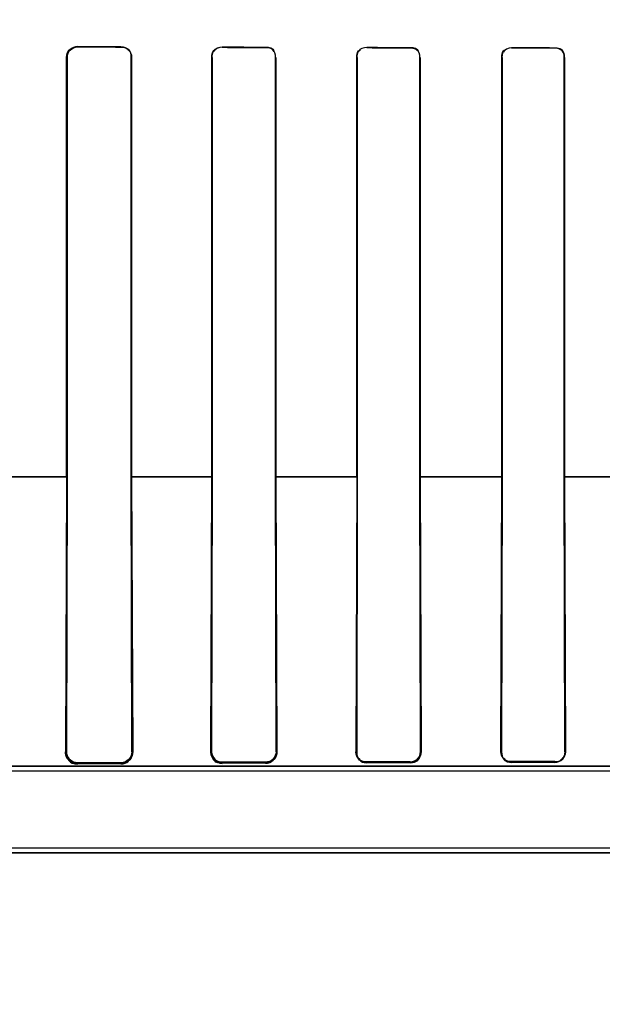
# Model space of a CAD drawing. Header units: millimetres. Extents: x 0 to 297, y 0 to 210.
# Tile 144 of 256: x 58.005 to 58.105, y 156.615 to 156.785. Entities that reach past the tile are written whole.
import ezdxf

# ---------------------------------------------------------------- set-up
doc = ezdxf.new("R2010")
doc.units = ezdxf.units.MM
doc.header["$LTSCALE"] = 16.335
doc.layers.get('0').update_dxf_attribs({"linetype": 'CONTINUOUS'})
for name, color, linetype in [('AXES_REF', 7, 'CONTINUOUS'), ('INTFCLR_1', 7, 'CONTINUOUS'), ('INTFCLR_72935', 7, 'CONTINUOUS')]:
    doc.layers.add(name, color=color, linetype=linetype)

msp = doc.modelspace()

# ---------------------------------------------------------------- linework, layer by layer
at = {"color": 7, "linetype": 'Continuous'}
for radius in [4.8479140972, 4.8475, 4.8164570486]:
    msp.add_circle((57.445730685, 154.9564782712), radius, dxfattribs=at)
msp.add_arc((57.445730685, 154.9564782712), 4.8, 278.2771290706, 261.7228709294, dxfattribs=at)
at = {"layer": 'AXES_REF', "color": 9, "linetype": 'Continuous'}
for radius in [4.4222561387, 2.9642884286]:
    msp.add_circle((57.445730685, 154.9564782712), radius, dxfattribs=at)
at = {"layer": 'AXES_REF', "color": 7, "linetype": 'Continuous'}
msp.add_arc((57.445730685, 154.9564782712), 4.91, 143.2753905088, 36.7246094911, dxfattribs=at)
at = {"layer": 'INTFCLR_1', "color": 9, "linetype": 'Continuous'}
for p, q in [((58.0146204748, 156.7808523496), (58.0146204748, 156.7807776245)), ((58.0221204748, 156.7807533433), (58.0221204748, 156.7808252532)), ((58.0396204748, 156.7807698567), (58.0396204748, 156.7807031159)), ((58.0471204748, 156.7806840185), (58.0471204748, 156.7807489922)), ((58.06462047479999, 156.7807059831), (58.06462047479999, 156.7806443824)), ((58.07212047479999, 156.7806293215), (58.07212047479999, 156.780689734)), ((58.08962047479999, 156.7806563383), (58.08962047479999, 156.780598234)), ((58.09712047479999, 156.7805865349), (58.09712047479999, 156.7806438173)), ((58.0128078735, 156.7789711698), (58.0127321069, 156.7789711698)), ((58.0239682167, 156.7789711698), (58.0238971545, 156.7789711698)), ((58.0378839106, 156.7789711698), (58.0378165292, 156.7789711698)), ((58.0488935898, 156.7789711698), (58.0488291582, 156.7789711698)), ((58.06294374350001, 156.7789711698), (58.0628817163, 156.7789711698)), ((58.0738354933, 156.7789711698), (58.0737754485, 156.7789711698)), ((58.0879907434, 156.7789711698), (58.0879323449, 156.7789711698)), ((58.0987904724, 156.7789711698), (58.098733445, 156.7789711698)), ((58.0128075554, 156.7064701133), (57.9989844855, 156.7064701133)), ((58.03788408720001, 156.7064701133), (58.0238966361, 156.7064701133)), ((58.0629421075, 156.7064701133), (58.0488294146, 156.7064701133)), ((58.0879890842, 156.7064701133), (58.0737728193, 156.7064701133)), ((58.1130269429, 156.7064701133), (58.09873322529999, 156.7064701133)), ((58.01253160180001, 156.6589711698), (58.0127023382, 156.6589711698)), ((58.0239958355, 156.6589711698), (58.02414918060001, 156.6589711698)), ((58.03764932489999, 156.6589711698), (58.0377905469, 156.6589711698)), ((58.0489182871, 156.6589711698), (58.0490505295, 156.6589711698)), ((58.0627327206, 156.6589711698), (58.0628580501, 156.6589711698)), ((58.0738583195, 156.6589711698), (58.0739781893, 156.6589711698)), ((58.0877947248, 156.6589711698), (58.08791020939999, 156.6589711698)), ((58.0988120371, 156.6589711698), (58.09892396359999, 156.6589711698)), ((58.0146204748, 156.6570492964), (58.0146204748, 156.6568270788)), ((58.0221204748, 156.656874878), (58.0221204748, 156.6570783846)), ((58.0396204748, 156.6571373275), (58.0396204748, 156.656962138)), ((58.0471204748, 156.6569925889), (58.0471204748, 156.6571593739)), ((58.06462047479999, 156.6572045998), (58.06462047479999, 156.6570525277)), ((58.07212047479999, 156.6570743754), (58.07212047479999, 156.6572216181)), ((58.08962047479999, 156.6572564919), (58.08962047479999, 156.6571181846)), ((58.09712047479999, 156.6571342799), (58.09712047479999, 156.6572695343)), ((57.9950944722, 156.6564711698), (58.1146658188, 156.6564711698)), ((57.995094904, 156.6414711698), (58.4166460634, 156.6414711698))]:
    msp.add_line(p, q, dxfattribs=at)
at = {"layer": 'INTFCLR_1', "color": 6, "linetype": 'Continuous'}
for p, q in [((58.0127321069, 156.7064711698), (58.0127321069, 156.7789711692)), ((58.0128078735, 156.7064711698), (58.0128078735, 156.7789711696)), ((58.0238971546, 156.7789711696), (58.0238971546, 156.7064711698)), ((58.0239682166, 156.7789711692), (58.0239682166, 156.7064711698)), ((58.0378165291, 156.7064711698), (58.0378165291, 156.7789711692)), ((58.0378839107, 156.7064711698), (58.0378839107, 156.7789711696)), ((58.0488291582, 156.7789711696), (58.0488291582, 156.7064711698)), ((58.0488935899, 156.7789711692), (58.0488935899, 156.7064711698)), ((58.0628817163, 156.7064711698), (58.0628817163, 156.7789711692)), ((58.0629437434, 156.7064711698), (58.0629437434, 156.7789711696)), ((58.0737754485, 156.7789711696), (58.0737754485, 156.7064711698)), ((58.0738354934, 156.7789711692), (58.0738354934, 156.7064711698)), ((58.0879323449, 156.7064711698), (58.0879323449, 156.7789711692)), ((58.0879907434, 156.7064711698), (58.0879907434, 156.7789711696)), ((58.0987334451, 156.7789711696), (58.0987334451, 156.7064711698)), ((58.0987904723, 156.7789711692), (58.0987904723, 156.7064711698)), ((58.0127321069, 156.7064711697), (58.01253160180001, 156.6589711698)), ((58.0127023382, 156.6589711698), (58.0128078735, 156.7064711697)), ((58.0238971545, 156.7064711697), (58.0239958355, 156.6589711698)), ((58.0239682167, 156.7064711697), (58.02414918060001, 156.6589711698)), ((58.03764932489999, 156.6589711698), (58.0378165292, 156.7064711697)), ((58.0377905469, 156.6589711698), (58.0378839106, 156.7064711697)), ((58.0488291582, 156.7064711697), (58.0489182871, 156.6589711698)), ((58.0488935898, 156.7064711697), (58.0490505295, 156.6589711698)), ((58.0628817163, 156.7064711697), (58.0627327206, 156.6589711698)), ((58.0628580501, 156.6589711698), (58.06294374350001, 156.7064711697)), ((58.0737754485, 156.7064711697), (58.0738583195, 156.6589711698)), ((58.0738354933, 156.7064711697), (58.0739781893, 156.6589711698)), ((58.0877947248, 156.6589711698), (58.0879323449, 156.7064711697)), ((58.08791020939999, 156.6589711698), (58.0879907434, 156.7064711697)), ((58.098733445, 156.7064711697), (58.0988120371, 156.6589711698)), ((58.0987904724, 156.7064711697), (58.09892396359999, 156.6589711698)), ((58.0221204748, 156.6570783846), (58.0146204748, 156.6570492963)), ((58.0221204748, 156.656874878), (58.0146204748, 156.6568270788)), ((58.0471204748, 156.6571593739), (58.0396204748, 156.6571373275)), ((58.0471204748, 156.6569925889), (58.0396204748, 156.656962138)), ((58.07212047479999, 156.6572216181), (58.06462047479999, 156.6572045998)), ((58.07212047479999, 156.6570743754), (58.06462047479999, 156.6570525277)), ((58.09712047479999, 156.6572695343), (58.08962047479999, 156.6572564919)), ((58.09712047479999, 156.6571342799), (58.08962047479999, 156.6571181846)), ((58.1146657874, 156.6555895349), (57.9896204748, 156.6555895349)), ((57.9950944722, 156.6423528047), (58.4166464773, 156.6423528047))]:
    msp.add_line(p, q, dxfattribs=at)
at = {"layer": 'INTFCLR_1', "color": 7, "linetype": 'Continuous'}
msp.add_line((58.03764932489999, 156.6589711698), (58.03773356, 156.6583673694), dxfattribs=at)
for points in [[(58.01253160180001, 156.6589711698), (58.0125311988, 156.6589147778), (58.0125322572, 156.6588600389), (58.01253464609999, 156.6588069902), (58.0125382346, 156.6587556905), (58.0125429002, 156.6587061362), (58.0125485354, 156.6586582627), (58.0125550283, 156.6586120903), (58.0125622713, 156.6585676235), (58.0125701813, 156.658524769), (58.0125786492, 156.6584835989), (58.0125875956, 156.6584440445), (58.0125970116, 156.6584058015), (58.0126068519, 156.6583687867), (58.0126170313, 156.65833308), (58.0126275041, 156.6582986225), (58.0126382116, 156.6582654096), (58.0126490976, 156.6582334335), (58.0126601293, 156.6582026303), (58.0126712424, 156.6581730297), (58.0126824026, 156.658144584), (58.0126936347, 156.6581171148), (58.0127049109, 156.6580905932), (58.01271618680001, 156.6580650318), (58.0127274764, 156.6580403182), (58.0127387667, 156.6580164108), (58.0127500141, 156.6579933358), (58.012761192, 156.6579710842), (58.0127722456, 156.6579497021), (58.0127831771, 156.6579291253), (58.0127940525, 156.6579091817), (58.012804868, 156.6578898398), (58.0128155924, 156.6578711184), (58.0128262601, 156.6578529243), (58.0128368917, 156.6578351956), (58.01284744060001, 156.6578179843), (58.01285784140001, 156.6578013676), (58.0128681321, 156.6577852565), (58.012878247, 156.6577697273), (58.01288795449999, 156.6577550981), (58.0128971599, 156.6577414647), (58.0129059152, 156.6577287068), (58.0129142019, 156.6577168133)], [(58.0627327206, 156.6589711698), (58.0627334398, 156.6588866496), (58.06273772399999, 156.658805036), (58.0627452, 156.658726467), (58.0627554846, 156.6586511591), (58.0627682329, 156.6585790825), (58.0627831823, 156.6585099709), (58.06280000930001, 156.6584439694), (58.06281845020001, 156.6583809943), (58.0628384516, 156.6583204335), (58.0628598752, 156.6582621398), (58.0628824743, 156.6582062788), (58.0629061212, 156.6581527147), (58.0629306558, 156.6581014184), (58.0629559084, 156.6580523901), (58.06298176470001, 156.6580055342), (58.0630080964, 156.6579607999), (58.0630347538, 156.657918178), (58.0630616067, 156.6578776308)], [(58.0738583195, 156.6589711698), (58.073857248, 156.6589019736), (58.0738533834, 156.6588322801), (58.0738466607, 156.6587622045), (58.07383704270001, 156.6586920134), (58.0738244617, 156.658621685), (58.0738087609, 156.6585509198), (58.0737897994, 156.6584797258), (58.0737675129, 156.6584084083), (58.0737418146, 156.6583371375)], [(58.0737791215, 156.6581057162), (58.0738170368, 156.6581859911), (58.0738523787, 156.6582712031), (58.0738845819, 156.6583613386), (58.0739133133, 156.6584573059), (58.07393759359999, 156.6585580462), (58.0739563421, 156.6586604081), (58.0739693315, 156.6587630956), (58.07397664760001, 156.6588667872), (58.0739781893, 156.6589711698)], [(58.0877947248, 156.6589711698), (58.0877960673, 156.6588744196), (58.0878021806, 156.658781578), (58.0878124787, 156.658692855), (58.0878263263, 156.6586087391), (58.087843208, 156.6585289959), (58.0878628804, 156.6584527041), (58.0878850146, 156.6583797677), (58.08790920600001, 156.6583103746), (58.0879353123, 156.658244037), (58.0879631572, 156.6581805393), (58.0879923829, 156.6581201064), (58.0880226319, 156.6580628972), (58.0880536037, 156.6580089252), (58.0880850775, 156.6579580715), (58.0881168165, 156.6579102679)], [(58.0471204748, 156.6569925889), (58.0471558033, 156.6569930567), (58.0471896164, 156.6569941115), (58.0472219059, 156.6569956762), (58.04725214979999, 156.6569976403), (58.0472808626, 156.6569999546), (58.04730958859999, 156.6570027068), (58.0473390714, 156.6570059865), (58.0473685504, 156.6570097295), (58.0473973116, 156.6570138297), (58.0474249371, 156.6570181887), (58.0474518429, 156.6570228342), (58.0474785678, 156.6570278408), (58.04750533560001, 156.6570332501), (58.04753191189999, 156.6570390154), (58.04755814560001, 156.6570450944), (58.0475838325, 156.6570514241), (58.04760917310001, 156.6570580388), (58.04763461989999, 156.6570650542), (58.0476603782, 156.6570725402), (58.0476862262, 156.657080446), (58.0477119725, 156.6570887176), (58.04773746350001, 156.6570973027), (58.0477628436, 156.6571062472), (58.0477883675, 156.6571156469), (58.0478141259, 156.6571255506), (58.0478400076, 156.6571359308), (58.04786596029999, 156.6571467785), (58.0478918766, 156.6571580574), (58.0479178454, 156.6571698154), (58.0479441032, 156.6571821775), (58.0479707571, 156.6571952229), (58.0479976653, 156.6572089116), (58.0480246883, 156.6572231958), (58.04805167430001, 156.6572380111), (58.0480787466, 156.6572534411), (58.0481061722, 156.6572696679), (58.0481340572, 156.657286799), (58.04816224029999, 156.6573047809), (58.04819058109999, 156.6573235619), (58.0482188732, 156.6573430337), (58.0482472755, 156.6573633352), (58.0482761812, 156.6573848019), (58.0483056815, 156.6574075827), (58.04833558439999, 156.6574316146), (58.048365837, 156.6574569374)]]:
    msp.add_lwpolyline(points, dxfattribs=at)
at = {"layer": 'INTFCLR_1', "color": 6, "linetype": 'Continuous'}
for centre, major_axis, ratio, start_param, end_param in [((58.20587047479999, 156.7814711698), (0.2607760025, 0), 0.0034906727, -2.3940887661, -2.3526946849), ((58.20587047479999, 156.7814711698), (0.2757760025, 0), 0.0034906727, -2.3371288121, -2.3000343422), ((58.20587047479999, 156.7814711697), (0.2607760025, 0), 0.0034906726, -2.2620717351, -2.2252929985), ((58.20587047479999, 156.7814711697), (0.2757760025, 0), 0.0034906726, -2.217857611, -2.1841931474), ((58.20587047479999, 156.7814711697), (0.2607760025, 0), 0.0034906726, -2.1431981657, -2.1093469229), ((58.20587047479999, 156.7814711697), (0.2757760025, 0), 0.0034906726, -2.108530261, -2.0771538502), ((58.20587047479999, 156.7814711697), (0.2607760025, 0), 0.0034906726, -2.0328472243, -2.0009654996), ((58.20587047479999, 156.7814711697), (0.2757760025, 0), 0.0034906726, -2.0059367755, -1.9761478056)]:
    msp.add_ellipse(centre, major_axis=major_axis, ratio=ratio, start_param=start_param, end_param=end_param, dxfattribs=at)
for points, knots in [([(58.0127321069, 156.7789711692), (58.0127321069, 156.7794327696), (58.0131129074, 156.7804317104), (58.0141201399, 156.7808542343), (58.0146204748, 156.7808523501)], [0, 0, 0, 0, 0.4798645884, 1, 1, 1, 1]), ([(58.0128078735, 156.7789711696), (58.0128078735, 156.7794268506), (58.0131876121, 156.7803882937), (58.0141525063, 156.7807791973), (58.0146204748, 156.7807776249)], [0, 0, 0, 0, 0.4933469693, 1, 1, 1, 1]), ([(58.0221204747, 156.7808252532), (58.0225998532, 156.7808235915), (58.02358319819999, 156.780418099), (58.0239682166, 156.7794358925), (58.0239682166, 156.7789711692)], [0, 0, 0, 0, 0.5077629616, 1, 1, 1, 1]), ([(58.0378165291, 156.7789711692), (58.0378165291, 156.7794361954), (58.0382082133, 156.7803948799), (58.0391661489, 156.7807711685), (58.0396204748, 156.7807698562)], [0, 0, 0, 0, 0.5058184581, 1, 1, 1, 1]), ([(58.0146204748, 156.6570492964), (58.0141582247, 156.6570474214), (58.01313965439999, 156.6574237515), (58.0126993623, 156.6584530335), (58.0127023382, 156.6589711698)], [0, 0, 0, 0, 0.4714957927, 1, 1, 1, 1]), ([(58.0239958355, 156.6589711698), (58.0239982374, 156.6585187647), (58.02363391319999, 156.657520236), (58.0226292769, 156.6570802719), (58.0221204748, 156.6570783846)], [0, 0, 0, 0, 0.4706652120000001, 1, 1, 1, 1]), ([(58.0396204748, 156.6571373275), (58.0391487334, 156.6571358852), (58.0381719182, 156.6575312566), (58.0377882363, 156.6585074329), (58.0377905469, 156.6589711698)], [0, 0, 0, 0, 0.5042763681, 1, 1, 1, 1]), ([(58.0489182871, 156.6589711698), (58.048920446, 156.658514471), (58.0485439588, 156.6575537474), (58.0475848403, 156.657160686), (58.0471204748, 156.6571593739)], [0, 0, 0, 0, 0.4958399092, 1, 1, 1, 1]), ([(58.09892396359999, 156.6589711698), (58.0989295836, 156.6585038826), (58.0985491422, 156.6575304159), (58.0975826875, 156.6571352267), (58.09712047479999, 156.6571342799)], [0, 0, 0, 0, 0.5027472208, 1, 1, 1, 1])]:
    msp.add_open_spline(points, degree=3, knots=knots, dxfattribs=at)
for points in [[(58.0221204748, 156.7807533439), (58.0225969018, 156.7807518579), (58.02342803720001, 156.7806525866), (58.02342803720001, 156.7801761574)], [(58.0378839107, 156.7789711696), (58.0378839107, 156.7794246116), (58.0379647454, 156.7802233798), (58.0384181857, 156.7802221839)], [(58.0471204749, 156.7807489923), (58.0476538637, 156.7807475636), (58.04854734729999, 156.7805580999), (58.04854734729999, 156.7800247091)], [(58.0471204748, 156.7806840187), (58.0476306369, 156.780682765), (58.0484878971, 156.7805067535), (58.0484878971, 156.7799965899)], [(58.0628817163, 156.7789711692), (58.0628817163, 156.7794336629), (58.0629740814, 156.7802439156), (58.06343657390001, 156.7802428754)], [(58.0629437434, 156.7789711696), (58.0629437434, 156.779420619), (58.063037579, 156.7802061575), (58.0634870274, 156.7802052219)], [(58.0721204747, 156.7806897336), (58.0726262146, 156.7806886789), (58.0734803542, 156.78052265), (58.0734803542, 156.780016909)], [(58.07212047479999, 156.7806293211), (58.0726591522, 156.7806282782), (58.0735299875, 156.7803775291), (58.0735299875, 156.7798388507)], [(58.0879323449, 156.7789711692), (58.0879323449, 156.7794301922), (58.0880359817, 156.7802288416), (58.08849500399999, 156.7802280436)], [(58.0879907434, 156.7789711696), (58.0879907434, 156.7795027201), (58.0882408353, 156.7803619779), (58.088772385, 156.7803611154)], [(58.09712047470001, 156.7806438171), (58.0976053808, 156.7806430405), (58.098429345, 156.7804938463), (58.098429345, 156.7800089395)], [(58.09712047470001, 156.7805865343), (58.09763913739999, 156.7805857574), (58.0984828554, 156.7803535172), (58.0984828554, 156.7798348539)], [(58.0988120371, 156.6589711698), (58.09881420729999, 156.6584431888), (58.0986056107, 156.6575686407), (58.09807762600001, 156.6575677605)], [(58.06462047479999, 156.6572045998), (58.0641433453, 156.6572034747), (58.063309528, 156.6573070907), (58.06331168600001, 156.6577842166)], [(58.08962047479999, 156.6572564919), (58.0891340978, 156.6572556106), (58.0882981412, 156.6573913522), (58.0883001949, 156.6578777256)]]:
    msp.add_open_spline(points, degree=3, dxfattribs=at)
at = {"layer": 'INTFCLR_1', "color": 7, "linetype": 'Continuous'}
for points, knots in [([(58.0146204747, 156.6568270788), (58.014165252, 156.656824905), (58.0130518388, 156.6571945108), (58.0125227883, 156.6583464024), (58.01253160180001, 156.6589711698)], [0, 0, 0, 0, 0.4214848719, 1, 1, 1, 1]), ([(58.0241491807, 156.6589711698), (58.0241424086, 156.6584936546), (58.0238021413, 156.6573984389), (58.0226950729, 156.6568834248), (58.0221204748, 156.656874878)], [0, 0, 0, 0, 0.4538603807, 1, 1, 1, 1]), ([(58.0396204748, 156.656962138), (58.0391610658, 156.6569622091), (58.0381077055, 156.6573374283), (58.0376446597, 156.658414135), (58.03764932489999, 156.6589711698)], [0, 0, 0, 0, 0.4519680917, 1, 1, 1, 1]), ([(58.0490505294, 156.6589711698), (58.04904579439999, 156.6585008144), (58.0486950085, 156.6574595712), (58.0476477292, 156.6569986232), (58.0471204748, 156.6569925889)], [0, 0, 0, 0, 0.4714785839, 1, 1, 1, 1]), ([(58.0646204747, 156.6570525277), (58.0641747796, 156.6570532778), (58.063166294, 156.6574171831), (58.06272980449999, 156.6584448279), (58.0627327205, 156.6589711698)], [0, 0, 0, 0, 0.4585131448, 1, 1, 1, 1]), ([(58.0739781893, 156.6589711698), (58.0739740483, 156.6584898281), (58.0735995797, 156.657484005), (58.07259781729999, 156.6570786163), (58.07212047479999, 156.6570743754)], [0, 0, 0, 0, 0.5020851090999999, 1, 1, 1, 1]), ([(58.08962047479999, 156.6571181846), (58.0891531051, 156.6571192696), (58.08817160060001, 156.6575127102), (58.0877931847, 156.6584986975), (58.0877947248, 156.6589711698)], [0, 0, 0, 0, 0.4972848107, 1, 1, 1, 1])]:
    msp.add_open_spline(points, degree=3, knots=knots, dxfattribs=at)
for points in [[(58.0236280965, 156.6575636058), (58.0239601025, 156.6579378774), (58.02415819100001, 156.6584709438), (58.02414918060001, 156.6589711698)], [(58.03773356, 156.6583673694), (58.0378658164, 156.6579290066), (58.0381033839, 156.6572690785), (58.038561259, 156.657271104)], [(58.048365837, 156.6574569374), (58.0487082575, 156.6577495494), (58.0490332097, 156.6581853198), (58.0490264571, 156.6586356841)], [(58.0738571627, 156.658970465), (58.0738592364, 156.6585164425), (58.0737841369, 156.6577140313), (58.0733301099, 156.6577144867)], [(58.0129142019, 156.6577168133), (58.0131704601, 156.6573517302), (58.0135453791, 156.6569199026), (58.0139914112, 156.6569229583)], [(58.0221204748, 156.656874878), (58.0225799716, 156.6568777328), (58.0231079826, 156.6570104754), (58.023412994, 156.6573541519)], [(58.0630616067, 156.6578776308), (58.0633157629, 156.6575044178), (58.06372293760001, 156.6571039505), (58.06417447, 156.6571053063)], [(58.07212047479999, 156.6570743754), (58.07259254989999, 156.6570757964), (58.0732160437, 156.6571972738), (58.0734276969, 156.6576192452)], [(58.0737418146, 156.6583371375), (58.0735584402, 156.6578612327), (58.0731305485, 156.6572972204), (58.0726205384, 156.6572961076)], [(58.0881168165, 156.6579102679), (58.0883795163, 156.6575278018), (58.0888184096, 156.6571482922), (58.0892824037, 156.6571493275)]]:
    msp.add_open_spline(points, degree=3, dxfattribs=at)
at = {"layer": 'INTFCLR_72935', "color": 7, "linetype": 'Continuous'}
for p, q in [((58.0139977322, 156.7807487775), (58.0146204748, 156.7808523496)), ((58.0377334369, 156.6583677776), (58.03764932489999, 156.6589711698)), ((58.0737428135, 156.6583397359), (58.0738583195, 156.6589711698))]:
    msp.add_line(p, q, dxfattribs=at)
at = {"layer": 'INTFCLR_72935', "color": 9, "linetype": 'Continuous'}
for p, q in [((58.0146204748, 156.7807776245), (58.0146204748, 156.7808523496)), ((58.0221204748, 156.7808252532), (58.0221204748, 156.7807533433)), ((58.0396204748, 156.7807031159), (58.0396204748, 156.7807698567)), ((58.0471204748, 156.7807489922), (58.0471204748, 156.7806840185)), ((58.06462047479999, 156.7806443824), (58.06462047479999, 156.7807059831)), ((58.07212047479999, 156.780689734), (58.07212047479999, 156.7806293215)), ((58.08962047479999, 156.780598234), (58.08962047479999, 156.7806563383)), ((58.09712047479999, 156.7806438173), (58.09712047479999, 156.7805865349)), ((58.0127321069, 156.7789711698), (58.0128078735, 156.7789711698)), ((58.0238971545, 156.7789711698), (58.0239682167, 156.7789711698)), ((58.0378165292, 156.7789711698), (58.0378839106, 156.7789711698)), ((58.0488291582, 156.7789711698), (58.0488935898, 156.7789711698)), ((58.0628817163, 156.7789711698), (58.06294374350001, 156.7789711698)), ((58.0737754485, 156.7789711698), (58.0738354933, 156.7789711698)), ((58.0879323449, 156.7789711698), (58.0879907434, 156.7789711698)), ((58.098733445, 156.7789711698), (58.0987904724, 156.7789711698)), ((57.9989845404, 156.7064701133), (58.0128077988, 156.7064701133)), ((58.0238965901, 156.7064701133), (58.0378838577, 156.7064701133)), ((58.048829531, 156.7064701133), (58.0629427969, 156.7064701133)), ((58.0737730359, 156.7064701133), (58.08798850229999, 156.7064701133)), ((58.0987326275, 156.7064701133), (58.11302703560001, 156.7064701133)), ((58.0127023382, 156.6589711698), (58.01253160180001, 156.6589711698)), ((58.02414918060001, 156.6589711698), (58.0239958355, 156.6589711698)), ((58.0377905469, 156.6589711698), (58.03764932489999, 156.6589711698)), ((58.0490505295, 156.6589711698), (58.0489182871, 156.6589711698)), ((58.0628580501, 156.6589711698), (58.0627327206, 156.6589711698)), ((58.0739781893, 156.6589711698), (58.0738583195, 156.6589711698)), ((58.08791020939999, 156.6589711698), (58.0877947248, 156.6589711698)), ((58.09892396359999, 156.6589711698), (58.0988120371, 156.6589711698)), ((58.0146204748, 156.6568270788), (58.0146204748, 156.6570492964)), ((58.0221204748, 156.6570783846), (58.0221204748, 156.656874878)), ((58.0396204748, 156.656962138), (58.0396204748, 156.6571373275)), ((58.0471204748, 156.6571593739), (58.0471204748, 156.6569925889)), ((58.06462047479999, 156.6570525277), (58.06462047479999, 156.6572045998)), ((58.07212047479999, 156.6572216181), (58.07212047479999, 156.6570743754)), ((58.08962047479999, 156.6571181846), (58.08962047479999, 156.6572564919)), ((58.09712047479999, 156.6572695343), (58.09712047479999, 156.6571342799)), ((58.1146658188, 156.6564711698), (57.9950944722, 156.6564711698)), ((58.4166460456, 156.6414711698), (57.9950948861, 156.6414711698))]:
    msp.add_line(p, q, dxfattribs=at)
at = {"layer": 'INTFCLR_72935', "color": 6, "linetype": 'Continuous'}
for p, q in [((58.0127321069, 156.7789711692), (58.0127321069, 156.7064711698)), ((58.0128078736, 156.7789711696), (58.0128078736, 156.7064711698)), ((58.0238971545, 156.7064711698), (58.0238971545, 156.7789711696)), ((58.0239682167, 156.7064711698), (58.0239682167, 156.7789711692)), ((58.0378165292, 156.7789711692), (58.0378165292, 156.7064711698)), ((58.0378839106, 156.7789711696), (58.0378839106, 156.7064711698)), ((58.04882915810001, 156.7064711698), (58.04882915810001, 156.7789711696)), ((58.0488935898, 156.7064711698), (58.0488935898, 156.7789711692)), ((58.0628817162, 156.7789711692), (58.0628817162, 156.7064711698)), ((58.06294374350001, 156.7789711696), (58.06294374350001, 156.7064711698)), ((58.0737754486, 156.7064711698), (58.0737754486, 156.7789711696)), ((58.07383549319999, 156.7064711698), (58.07383549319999, 156.7789711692)), ((58.087932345, 156.7789711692), (58.087932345, 156.7064711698)), ((58.0879907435, 156.7789711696), (58.0879907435, 156.7064711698)), ((58.098733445, 156.7064711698), (58.098733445, 156.7789711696)), ((58.0987904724, 156.7064711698), (58.0987904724, 156.7789711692)), ((58.0127321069, 156.7064711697), (58.01253160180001, 156.6589711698)), ((58.0128078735, 156.7064711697), (58.0127023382, 156.6589711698)), ((58.0239958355, 156.6589711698), (58.0238971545, 156.7064711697)), ((58.0239682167, 156.7064711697), (58.02414918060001, 156.6589711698)), ((58.03764932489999, 156.6589711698), (58.0378165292, 156.7064711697)), ((58.0378839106, 156.7064711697), (58.0377905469, 156.6589711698)), ((58.0489182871, 156.6589711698), (58.0488291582, 156.7064711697)), ((58.0488935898, 156.7064711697), (58.0490505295, 156.6589711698)), ((58.0628817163, 156.7064711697), (58.0627327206, 156.6589711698)), ((58.06294374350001, 156.7064711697), (58.0628580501, 156.6589711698)), ((58.0738583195, 156.6589711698), (58.0737754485, 156.7064711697)), ((58.0738354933, 156.7064711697), (58.0739781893, 156.6589711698)), ((58.0877947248, 156.6589711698), (58.0879323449, 156.7064711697)), ((58.0879907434, 156.7064711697), (58.08791020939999, 156.6589711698)), ((58.0988120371, 156.6589711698), (58.098733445, 156.7064711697)), ((58.0987904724, 156.7064711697), (58.09892396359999, 156.6589711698)), ((58.0146204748, 156.6570492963), (58.0221204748, 156.6570783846)), ((58.0221204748, 156.656874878), (58.0146204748, 156.6568270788)), ((58.0396204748, 156.6571373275), (58.0471204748, 156.6571593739)), ((58.0471204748, 156.6569925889), (58.0396204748, 156.656962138)), ((58.06462047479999, 156.6572045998), (58.07212047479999, 156.6572216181)), ((58.07212047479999, 156.6570743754), (58.06462047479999, 156.6570525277)), ((58.08962047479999, 156.6572564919), (58.09712047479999, 156.6572695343)), ((58.09712047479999, 156.6571342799), (58.08962047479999, 156.6571181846)), ((58.1170251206, 156.6555895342), (57.9896204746, 156.6555895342)), ((57.9950944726, 156.6423528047), (58.4166464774, 156.6423528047))]:
    msp.add_line(p, q, dxfattribs=at)
at = {"layer": 'INTFCLR_72935', "color": 7, "linetype": 'Continuous'}
for points in [[(58.0129148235, 156.6577159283), (58.01290567, 156.6577290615), (58.0128960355, 156.6577431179), (58.0128859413, 156.6577581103), (58.0128753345, 156.6577741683), (58.01286431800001, 156.6577911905), (58.0128531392, 156.6578088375), (58.0128418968, 156.6578269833), (58.0128305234, 156.6578457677), (58.0128190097, 156.6578652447), (58.0128073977, 156.6578853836), (58.0127956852, 156.6579062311), (58.0127838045, 156.6579279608), (58.01277174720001, 156.6579506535), (58.0127595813, 156.6579742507), (58.0127473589, 156.6579987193), (58.0127351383, 156.6580240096), (58.01272292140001, 156.6580501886), (58.0127106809, 156.6580773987), (58.0126984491, 156.658105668), (58.012686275, 156.6581349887), (58.0126741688, 156.6581654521), (58.0126621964, 156.658197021), (58.0126503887, 156.6582297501), (58.0126387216, 156.6582638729), (58.0126272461, 156.6582994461), (58.012616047, 156.6583364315), (58.0126051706, 156.658374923), (58.012594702, 156.6584149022), (58.01258471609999, 156.6584563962), (58.0125752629, 156.6584995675), (58.0125664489, 156.6585443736), (58.0125583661, 156.6585908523), (58.0125510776, 156.6586392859), (58.01254470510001, 156.6586897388), (58.01253939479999, 156.6587421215), (58.0125352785, 156.6587964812), (58.0125325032, 156.6588528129), (58.01253122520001, 156.6589110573), (58.01253160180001, 156.6589711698)], [(58.0630604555, 156.6578793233), (58.06303387, 156.6579195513), (58.0630074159, 156.6579619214), (58.0629812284, 156.658006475), (58.0629554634, 156.6580532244), (58.0629302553, 156.6581022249), (58.0629057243, 156.658153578), (58.0628820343, 156.6582073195), (58.06285936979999, 156.6582634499), (58.0628379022, 156.65832201), (58.0628178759, 156.6583828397), (58.0627994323, 156.6584460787), (58.0627826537, 156.6585122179), (58.0627677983, 156.6585812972), (58.062755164, 156.6586532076), (58.0627449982, 156.6587282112), (58.0627376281, 156.6588063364), (58.0627334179, 156.6588873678), (58.0627327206, 156.6589711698)], [(58.0739781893, 156.6589711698), (58.07397762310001, 156.6588945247), (58.07397393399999, 156.6588181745), (58.0739671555, 156.6587422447), (58.0739573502, 156.6586670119), (58.0739445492, 156.6585924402), (58.0739286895, 156.6585181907), (58.0739097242, 156.6584442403), (58.0738876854, 156.6583708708), (58.07386258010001, 156.658298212)], [(58.0881162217, 156.6579111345), (58.0880846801, 156.6579586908), (58.0880533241, 156.6580093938), (58.0880223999, 156.6580633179), (58.08799213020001, 156.6581206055), (58.0879628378, 156.6581812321), (58.0879349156, 156.6582449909), (58.0879087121, 156.6583117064), (58.0878844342, 156.6583815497), (58.0878622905, 156.6584548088), (58.0878426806, 156.6585312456), (58.0878259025, 156.6586109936), (58.08781219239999, 156.6586948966), (58.08780203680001, 156.6587831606), (58.0877960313, 156.6588753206), (58.0877947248, 156.6589711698)], [(58.09892396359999, 156.6589711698), (58.0989186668, 156.658808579), (58.0989002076, 156.6586555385), (58.0988709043, 156.6585129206), (58.0988340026, 156.6583843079), (58.09879101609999, 156.658266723), (58.09873957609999, 156.6581514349), (58.0986781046, 156.6580362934), (58.09860794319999, 156.6579249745), (58.0985292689, 156.6578181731)], [(58.04836462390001, 156.6574559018), (58.0483344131, 156.6574306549), (58.0483045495, 156.6574066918), (58.0482750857, 156.6573839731), (58.04824621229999, 156.6573625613), (58.0482178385, 156.6573423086), (58.0481895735, 156.6573228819), (58.0481612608, 156.6573041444), (58.04813310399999, 156.6572862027), (58.04810523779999, 156.6572691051), (58.04807781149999, 156.6572528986), (58.0480507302, 156.6572374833), (58.04802375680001, 156.6572226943), (58.0479967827, 156.6572084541), (58.0479699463, 156.6571948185), (58.047943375, 156.6571818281), (58.04791721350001, 156.6571695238), (58.0478913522, 156.6571578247), (58.0478655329, 156.6571465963), (58.0478396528, 156.6571357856), (58.04781383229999, 156.6571254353), (58.0477881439, 156.6571155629), (58.0477627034, 156.6571061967), (58.0477374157, 156.6570972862), (58.0477120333, 156.6570887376), (58.0476864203, 156.6570805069), (58.04766072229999, 156.6570726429), (58.04763511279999, 156.6570651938), (58.04760981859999, 156.657058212), (58.0475846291, 156.6570516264), (58.04755905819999, 156.6570453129), (58.0475328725, 156.6570392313), (58.047506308, 156.6570334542), (58.0474795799, 156.6570280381), (58.0474529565, 156.6570230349), (58.04742618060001, 156.6570183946), (58.0473986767, 156.6570140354), (58.0473700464, 156.6570099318), (58.0473406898, 156.6570061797), (58.0473112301, 156.6570028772), (58.0472823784, 156.6570000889), (58.0472534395, 156.6569977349), (58.0472229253, 156.6569957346), (58.04719034, 156.6569941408), (58.0471561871, 156.6569930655), (58.0471204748, 156.6569925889)]]:
    msp.add_lwpolyline(points, dxfattribs=at)
at = {"layer": 'INTFCLR_72935', "color": 6, "linetype": 'Continuous'}
for centre, major_axis, ratio, start_param, end_param in [((58.20587047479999, 156.7814711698), (0.2607760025, 0), 0.0034906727, -2.3940887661, -2.3526946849), ((58.20587047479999, 156.7814711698), (0.2757760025, 0), 0.0034906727, -2.3371288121, -2.3000343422), ((58.20587047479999, 156.7814711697), (0.2607760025, 0), 0.0034906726, -2.262071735, -2.2252929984), ((58.20587047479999, 156.7814711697), (0.2757760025, 0), 0.0034906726, -2.217857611, -2.1841931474), ((58.20587047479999, 156.7814711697), (0.2607760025, 0), 0.0034906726, -2.1431981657, -2.1093469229), ((58.20587047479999, 156.7814711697), (0.2757760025, 0), 0.0034906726, -2.108530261, -2.0771538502), ((58.20587047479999, 156.7814711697), (0.2607760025, 0), 0.0034906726, -2.0328472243, -2.0009654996), ((58.20587047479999, 156.7814711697), (0.2757760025, 0), 0.0034906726, -2.0059367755, -1.9761478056)]:
    msp.add_ellipse(centre, major_axis=major_axis, ratio=ratio, start_param=start_param, end_param=end_param, dxfattribs=at)
at = {"layer": 'INTFCLR_72935', "color": 7, "linetype": 'Continuous'}
for points, knots in [([(58.0146204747, 156.7808523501), (58.0141280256, 156.7808491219), (58.0131235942, 156.7804438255), (58.0127288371, 156.7794407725), (58.0127321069, 156.7789711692)], [0, 0, 0, 0, 0.511872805, 1, 1, 1, 1]), ([(58.01253160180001, 156.6589711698), (58.01252505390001, 156.6585028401), (58.0128691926, 156.6573825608), (58.0140084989, 156.6568244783), (58.0146204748, 156.6568270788)], [0, 0, 0, 0, 0.4335377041, 1, 1, 1, 1]), ([(58.03764932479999, 156.6589711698), (58.0376452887, 156.6584973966), (58.0380096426, 156.6574369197), (58.0390775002, 156.6569623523), (58.0396204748, 156.656962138)], [0, 0, 0, 0, 0.4659781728, 1, 1, 1, 1]), ([(58.0471204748, 156.6569925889), (58.0475990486, 156.656998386), (58.0486386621, 156.6574002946), (58.0490450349, 156.6584518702), (58.0490505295, 156.6589711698)], [0, 0, 0, 0, 0.4795980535, 1, 1, 1, 1]), ([(58.0627327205, 156.6589711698), (58.0627300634, 156.658509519), (58.0630898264, 156.6574944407), (58.0641097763, 156.6570529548), (58.06462047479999, 156.6570525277)], [0, 0, 0, 0, 0.4747828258, 1, 1, 1, 1]), ([(58.0721204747, 156.6570743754), (58.07258866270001, 156.6570787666), (58.0735890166, 156.6574729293), (58.0739736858, 156.6584806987), (58.07397818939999, 156.6589711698)], [0, 0, 0, 0, 0.4883784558, 1, 1, 1, 1]), ([(58.0877947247, 156.6589711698), (58.08779302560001, 156.6585100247), (58.088158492, 156.6575266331), (58.0891418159, 156.6571185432), (58.0896204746, 156.6571181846)], [0, 0, 0, 0, 0.4906838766, 1, 1, 1, 1]), ([(58.09712047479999, 156.6571342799), (58.0975808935, 156.6571376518), (58.0985520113, 156.6575266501), (58.0989202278, 156.6585020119), (58.09892396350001, 156.6589711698)], [0, 0, 0, 0, 0.4952981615, 1, 1, 1, 1])]:
    msp.add_open_spline(points, degree=3, knots=knots, dxfattribs=at)
for points in [[(58.0127321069, 156.7789711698), (58.0127321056, 156.7794976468), (58.01289767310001, 156.7802324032), (58.013395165, 156.7804046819)], [(58.0490505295, 156.6589711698), (58.0490573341, 156.65851969), (58.0489430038, 156.6579869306), (58.0485994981, 156.6576938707)], [(58.0146204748, 156.6568270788), (58.0141520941, 156.6568238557), (58.01356722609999, 156.6569186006), (58.0132979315, 156.6573018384)], [(58.0396204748, 156.656962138), (58.039160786, 156.6569601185), (58.0384615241, 156.657005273), (58.0383288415, 156.6574454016)], [(58.06462047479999, 156.6570525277), (58.0641556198, 156.657051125), (58.0635860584, 156.6571838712), (58.06332481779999, 156.6575683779)], [(58.0721198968, 156.6572217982), (58.0726473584, 156.657221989), (58.07353054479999, 156.6574165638), (58.0735278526, 156.6579440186)], [(58.07212047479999, 156.6572216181), (58.0726171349, 156.6572226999), (58.0732880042, 156.6573982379), (58.07346583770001, 156.6578619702)], [(58.07386258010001, 156.658298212), (58.0737014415, 156.6578608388), (58.0733907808, 156.6572624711), (58.0729246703, 156.657261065)], [(58.08962047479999, 156.6571181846), (58.08915231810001, 156.6571171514), (58.08858922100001, 156.6572731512), (58.0883243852, 156.6576592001)], [(58.0985292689, 156.6578181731), (58.098237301, 156.6574507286), (58.0977630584, 156.6571440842), (58.0972937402, 156.6571430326)]]:
    msp.add_open_spline(points, degree=3, dxfattribs=at)
at = {"layer": 'INTFCLR_72935', "color": 6, "linetype": 'Continuous'}
for points, knots in [([(58.0146204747, 156.7807776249), (58.0141484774, 156.7807792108), (58.0131831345, 156.7803832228), (58.0128078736, 156.7794227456), (58.0128078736, 156.7789711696)], [0, 0, 0, 0, 0.5110569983, 1, 1, 1, 1]), ([(58.0221204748, 156.7808252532), (58.0226040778, 156.7808235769), (58.0235878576, 156.7804127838), (58.0239682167, 156.7794315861), (58.0239682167, 156.7789711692)], [0, 0, 0, 0, 0.5122820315, 1, 1, 1, 1]), ([(58.0127023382, 156.6589711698), (58.01269974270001, 156.65851928), (58.0130621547, 156.6575021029), (58.0140922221, 156.6570471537), (58.0146204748, 156.6570492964)], [0, 0, 0, 0, 0.4610470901, 1, 1, 1, 1]), ([(58.02414918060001, 156.6589711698), (58.0241579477, 156.6584765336), (58.0237741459, 156.6573797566), (58.022678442, 156.6568781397), (58.0221204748, 156.656874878)], [0, 0, 0, 0, 0.4699517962, 1, 1, 1, 1]), ([(58.0377905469, 156.6589711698), (58.0377882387, 156.6585079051), (58.0381713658, 156.6575318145), (58.0391482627, 156.6571358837), (58.0396204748, 156.6571373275)], [0, 0, 0, 0, 0.4952196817, 1, 1, 1, 1])]:
    msp.add_open_spline(points, degree=3, knots=knots, dxfattribs=at)
for points in [[(58.0238971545, 156.7789711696), (58.0238971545, 156.7794298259), (58.0238246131, 156.7802390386), (58.0233659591, 156.7802404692)], [(58.0378165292, 156.7789711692), (58.0378165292, 156.7794408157), (58.0378987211, 156.7802689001), (58.03836836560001, 156.7802675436)], [(58.0396204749, 156.7807031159), (58.0390918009, 156.7807045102), (58.0382085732, 156.7805092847), (58.0382085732, 156.7799806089)], [(58.0471204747, 156.7807489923), (58.047660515, 156.7807475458), (58.0485606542, 156.7805469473), (58.0485606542, 156.7800069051)], [(58.04882915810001, 156.7789711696), (58.04882915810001, 156.7794271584), (58.0487388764, 156.7802242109), (58.048282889, 156.7802253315)], [(58.0628817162, 156.7789711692), (58.0628817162, 156.779439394), (58.0629821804, 156.7802566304), (58.06345040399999, 156.7802555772)], [(58.06462047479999, 156.7806443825), (58.0641260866, 156.7806454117), (58.0632896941, 156.7804839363), (58.0632896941, 156.7799895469)], [(58.07212047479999, 156.7806897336), (58.07263083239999, 156.7806886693), (58.0734898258, 156.7805152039), (58.0734898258, 156.7800048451)], [(58.0737754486, 156.7789711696), (58.0737754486, 156.7794231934), (58.0736729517, 156.7802078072), (58.0732209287, 156.7802086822)], [(58.087932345, 156.7789711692), (58.087932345, 156.7794363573), (58.0880450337, 156.7802422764), (58.08851022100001, 156.7802414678)], [(58.08962047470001, 156.7805982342), (58.08909127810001, 156.780599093), (58.08823338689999, 156.7803551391), (58.08823338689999, 156.7798259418)], [(58.098733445, 156.7789711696), (58.098733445, 156.7795042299), (58.0984749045, 156.7803598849), (58.0979418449, 156.7803606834)], [(58.0987904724, 156.7789711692), (58.0987904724, 156.779429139), (58.098684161, 156.7802231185), (58.0982261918, 156.780223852)], [(58.0628580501, 156.6589711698), (58.0628559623, 156.6585095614), (58.0629358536, 156.6576946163), (58.0633974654, 156.6576957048)], [(58.08791020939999, 156.6589711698), (58.0879083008, 156.6585191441), (58.08799136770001, 156.6577234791), (58.0884433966, 156.6577242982)], [(58.0221204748, 156.6570783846), (58.0226591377, 156.6570803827), (58.0235802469, 156.6572389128), (58.023577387, 156.6577775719)], [(58.0471204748, 156.6571593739), (58.0475995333, 156.6571607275), (58.0484391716, 156.6572569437), (58.048436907, 156.6577359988)], [(58.09712047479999, 156.6572695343), (58.0976266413, 156.6572703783), (58.0984789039, 156.6574461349), (58.0984768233, 156.6579522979)]]:
    msp.add_open_spline(points, degree=3, dxfattribs=at)

doc.saveas('drawing.dxf')
